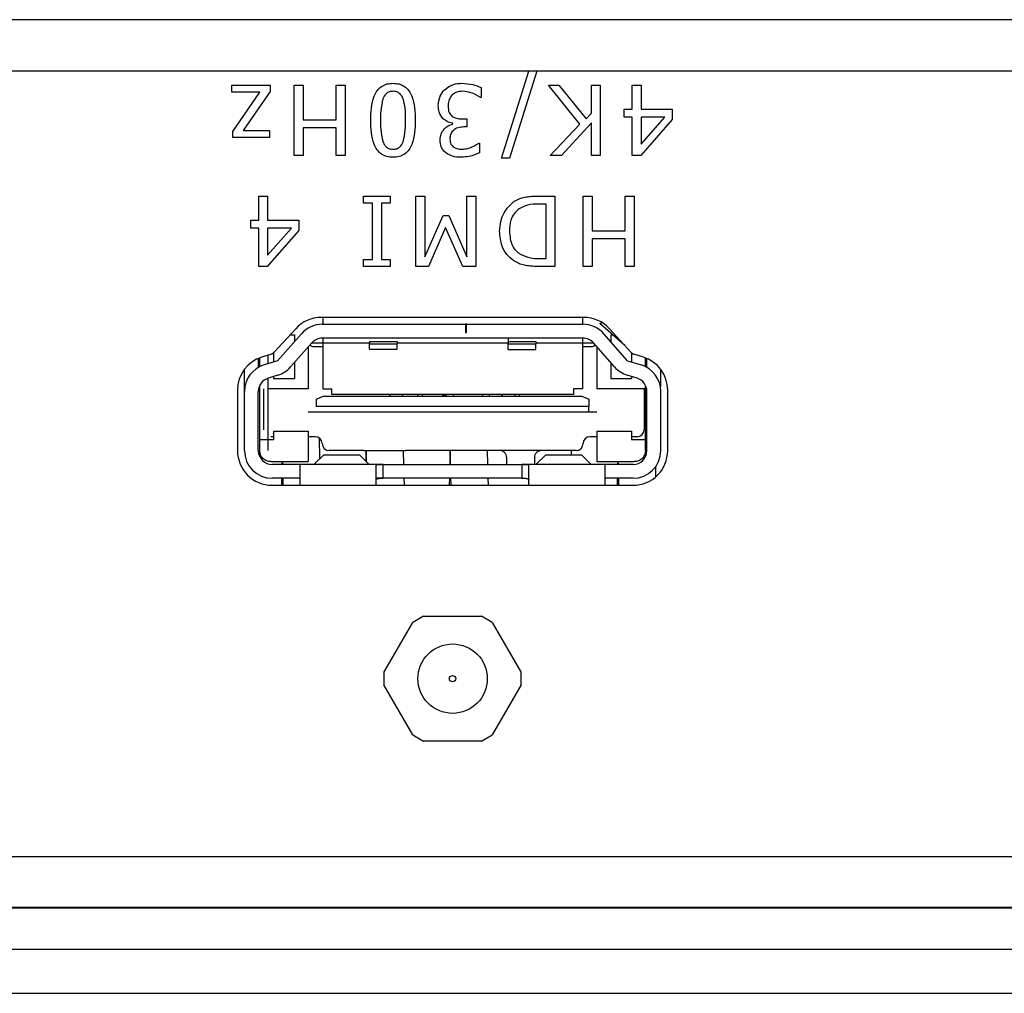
# Paper-space layout 'Sheet2' of a CAD drawing. Header units: millimetres. Extents: x 0 to 844, y -2 to 552.
# Tile 6 of 27: x 168.03 to 171.57, y 65.73 to 69.24. Entities that reach past the tile are written whole.
import ezdxf

# ---------------------------------------------------------------- set-up
doc = ezdxf.new("R2010")
doc.units = ezdxf.units.MM

psp = doc.layouts.new('Sheet2')

# ---------------------------------------------------------------- linework, layer by layer
at = {"color": 7, "linetype": 'Continuous', "lineweight": 25}
for p, q in [((262.477981, 69.241578), (138.30188, 69.241578)), ((262.028968, 69.055591), (138.750893, 69.055591)), ((169.762862, 68.742392), (169.86128, 69.055591)), ((169.889865, 69.055591), (169.791397, 68.742392)), ((168.791874, 69.006037), (168.930128, 69.006037)), ((168.791874, 68.980316), (168.791874, 69.006037)), ((168.930128, 69.006037), (168.930128, 68.98328)), ((169.016134, 69.006037), (169.048286, 69.006037)), ((169.016134, 68.752037), (169.016134, 69.006037)), ((169.048286, 69.006037), (169.048286, 68.880645)), ((169.167248, 69.006037), (169.1994, 69.006037)), ((169.167248, 68.880645), (169.167248, 69.006037)), ((169.1994, 69.006037), (169.1994, 68.752037)), ((169.932463, 69.006037), (169.96994, 69.006037)), ((170.045798, 68.865473), (169.932463, 69.006037)), ((169.96994, 69.006037), (170.067752, 68.883709)), ((170.086792, 68.904558), (170.086792, 69.006037)), ((170.086792, 69.006037), (170.118944, 69.006037)), ((170.118944, 69.006037), (170.118944, 68.752037)), ((170.233887, 68.919227), (170.233887, 69.006037)), ((170.233887, 69.006037), (170.266039, 69.006037)), ((170.266039, 69.006037), (170.266039, 68.919227)), ((168.892651, 68.980316), (168.791874, 68.980316)), ((168.79509, 68.838596), (168.892651, 68.980316)), ((168.930128, 68.98328), (168.832868, 68.842062)), ((169.689716, 68.996844), (169.689716, 68.961024)), ((169.689716, 68.961024), (169.687355, 68.961024)), ((170.067752, 68.883709), (170.086792, 68.904558)), ((170.20495, 68.919227), (170.233887, 68.919227)), ((170.20495, 68.89029), (170.20495, 68.919227)), ((170.266039, 68.919227), (170.378571, 68.919227)), ((170.378571, 68.919227), (170.378571, 68.88185)), ((169.048286, 68.880645), (169.167248, 68.880645)), ((169.587232, 68.865674), (169.587232, 68.868085)), ((169.623855, 68.88386), (169.638273, 68.88386)), ((169.638273, 68.88386), (169.638273, 68.854923)), ((169.938893, 68.752037), (170.045798, 68.865473)), ((170.086792, 68.869994), (169.979535, 68.752037)), ((170.086792, 68.752037), (170.086792, 68.869994)), ((170.233887, 68.89029), (170.20495, 68.89029)), ((170.233887, 68.752037), (170.233887, 68.89029)), ((170.378571, 68.88185), (170.264683, 68.752037)), ((170.266039, 68.89029), (170.266039, 68.792428)), ((170.266039, 68.792428), (170.351895, 68.89029)), ((170.351895, 68.89029), (170.266039, 68.89029)), ((168.79509, 68.816341), (168.79509, 68.838596)), ((168.832868, 68.842062), (168.926912, 68.842062)), ((168.926912, 68.842062), (168.926912, 68.816341)), ((169.048286, 68.851708), (169.048286, 68.752037)), ((169.167248, 68.851708), (169.048286, 68.851708)), ((169.167248, 68.752037), (169.167248, 68.851708)), ((169.638273, 68.854923), (169.627372, 68.854923)), ((168.926912, 68.816341), (168.79509, 68.816341)), ((169.681276, 68.79705), (169.683286, 68.79705)), ((169.683286, 68.79705), (169.683286, 68.761231)), ((169.048286, 68.752037), (169.016134, 68.752037)), ((169.1994, 68.752037), (169.167248, 68.752037)), ((169.791397, 68.742392), (169.762862, 68.742392)), ((169.979535, 68.752037), (169.938893, 68.752037)), ((170.118944, 68.752037), (170.086792, 68.752037)), ((170.264683, 68.752037), (170.233887, 68.752037)), ((168.888317, 68.519227), (168.888317, 68.606037)), ((168.888317, 68.606037), (168.920469, 68.606037)), ((168.920469, 68.606037), (168.920469, 68.519227)), ((169.266102, 68.580316), (169.266102, 68.606037)), ((169.266102, 68.606037), (169.362558, 68.606037)), ((169.298254, 68.580316), (169.266102, 68.580316)), ((169.298254, 68.377759), (169.298254, 68.580316)), ((169.362558, 68.580316), (169.330406, 68.580316)), ((169.330406, 68.580316), (169.330406, 68.377759)), ((169.362558, 68.606037), (169.362558, 68.580316)), ((169.454995, 68.606037), (169.487147, 68.606037)), ((169.454995, 68.352037), (169.454995, 68.606037)), ((169.487147, 68.606037), (169.487147, 68.387002)), ((169.638261, 68.387002), (169.638261, 68.606037)), ((169.638261, 68.606037), (169.670412, 68.606037)), ((169.670412, 68.606037), (169.670412, 68.352037)), ((169.897535, 68.606037), (169.955761, 68.606037)), ((169.923609, 68.5771), (169.897736, 68.5771)), ((169.923609, 68.380974), (169.923609, 68.5771)), ((169.955761, 68.606037), (169.955761, 68.352037)), ((170.057843, 68.606037), (170.089995, 68.606037)), ((170.057843, 68.352037), (170.057843, 68.606037)), ((170.089995, 68.606037), (170.089995, 68.480645)), ((170.208957, 68.480645), (170.208957, 68.606037)), ((170.208957, 68.606037), (170.241109, 68.606037)), ((170.241109, 68.606037), (170.241109, 68.352037)), ((168.859381, 68.519227), (168.888317, 68.519227)), ((168.859381, 68.49029), (168.859381, 68.519227)), ((168.920469, 68.519227), (169.033001, 68.519227)), ((169.033001, 68.519227), (169.033001, 68.48185)), ((169.487147, 68.387002), (169.552807, 68.535303)), ((169.552807, 68.535303), (169.573103, 68.535303)), ((169.573103, 68.535303), (169.638261, 68.387002)), ((168.888317, 68.49029), (168.859381, 68.49029)), ((168.888317, 68.352037), (168.888317, 68.49029)), ((169.033001, 68.48185), (168.919113, 68.352037)), ((168.920469, 68.49029), (168.920469, 68.392428)), ((168.920469, 68.392428), (169.006325, 68.49029)), ((169.006325, 68.49029), (168.920469, 68.49029)), ((169.560945, 68.492852), (169.500158, 68.352037)), ((169.623893, 68.352037), (169.560945, 68.492852)), ((170.089995, 68.480645), (170.208957, 68.480645)), ((170.208957, 68.451708), (170.089995, 68.451708)), ((170.089995, 68.451708), (170.089995, 68.352037)), ((170.208957, 68.352037), (170.208957, 68.451708)), ((169.266102, 68.352037), (169.266102, 68.377759)), ((169.266102, 68.377759), (169.298254, 68.377759)), ((169.330406, 68.377759), (169.362558, 68.377759)), ((169.362558, 68.377759), (169.362558, 68.352037)), ((169.897736, 68.380974), (169.923609, 68.380974)), ((168.919113, 68.352037), (168.888317, 68.352037)), ((169.362558, 68.352037), (169.266102, 68.352037)), ((169.500158, 68.352037), (169.454995, 68.352037)), ((169.670412, 68.352037), (169.623893, 68.352037)), ((169.955761, 68.352037), (169.898189, 68.352037)), ((170.089995, 68.352037), (170.057843, 68.352037)), ((170.241109, 68.352037), (170.208957, 68.352037)), ((170.05983, 68.168291), (169.11383, 68.168291)), ((169.11943, 68.168291), (169.11943, 68.143491)), ((170.05443, 68.168291), (170.05443, 68.143491)), ((169.02167, 68.12774), (168.944196, 68.043192)), ((169.117033, 68.143491), (169.63393, 68.143491)), ((169.63393, 68.143491), (169.63393, 68.113491)), ((169.63693, 68.143491), (169.63393, 68.143491)), ((169.63693, 68.143491), (170.056827, 68.143491)), ((169.63693, 68.113491), (169.63693, 68.143491)), ((170.11693, 68.145991), (170.125272, 68.149792)), ((170.207168, 68.067523), (170.11693, 68.145991)), ((170.229464, 68.043192), (170.15199, 68.12774)), ((168.956226, 68.012126), (169.041962, 68.109554)), ((169.001741, 68.105991), (169.01693, 68.105991)), ((169.01693, 68.105991), (169.01693, 68.081108)), ((170.056827, 68.093491), (169.117033, 68.093491)), ((169.11943, 68.093491), (169.11943, 67.910991)), ((169.28693, 68.08155), (169.38693, 68.08155)), ((169.28693, 68.08155), (169.28693, 68.073416)), ((169.38693, 68.08155), (169.38693, 68.073416)), ((169.63393, 68.113491), (169.63693, 68.113491)), ((169.78693, 68.093491), (169.78693, 68.073325)), ((169.78693, 68.081434), (169.88693, 68.081434)), ((169.88693, 68.081434), (169.88693, 68.073325)), ((170.05443, 68.093491), (170.05443, 67.910991)), ((170.217635, 68.012126), (170.131898, 68.109554)), ((170.15693, 68.105991), (170.16293, 68.105991)), ((170.15693, 68.105991), (170.15693, 68.081108)), ((169.003093, 67.989698), (169.079498, 68.076523)), ((169.06693, 68.062241), (169.06693, 67.910991)), ((169.28693, 68.075991), (169.07903, 68.075991)), ((169.08693, 68.063491), (169.11943, 68.063491)), ((169.28693, 68.073416), (169.38693, 68.073416)), ((169.28693, 68.053491), (169.28693, 68.073416)), ((169.28693, 68.053491), (169.38693, 68.053491)), ((169.78693, 68.075991), (169.38693, 68.075991)), ((169.38693, 68.053491), (169.38693, 68.073416)), ((169.78693, 68.053345), (169.78693, 68.073325)), ((169.78693, 68.073325), (169.88693, 68.073325)), ((169.78693, 68.053345), (169.88693, 68.053345)), ((170.09483, 68.075991), (169.88693, 68.075991)), ((169.88693, 68.053345), (169.88693, 68.073325)), ((170.05443, 68.063491), (170.08693, 68.063491)), ((170.170768, 67.989698), (170.094363, 68.076523)), ((170.10693, 68.062241), (170.10693, 67.910991)), ((168.88693, 68.020899), (168.88693, 67.988165)), ((168.89193, 67.989112), (168.89193, 68.021456)), ((168.933282, 68.036239), (168.899242, 68.025506)), ((168.956226, 68.012126), (168.907522, 67.99714)), ((168.92193, 68.001574), (168.92193, 68.032659)), ((168.94193, 68.041011), (168.94193, 68.007728)), ((170.217635, 68.012126), (170.266339, 67.99714)), ((170.23193, 68.040844), (170.23193, 68.007728)), ((170.274418, 68.025506), (170.240378, 68.036239)), ((170.28193, 67.988646), (170.28193, 68.022862)), ((170.28693, 67.988165), (170.28693, 68.020812)), ((168.83693, 67.901562), (168.83693, 67.981424)), ((168.88693, 67.995991), (168.89193, 67.995991)), ((169.01693, 68.005423), (169.01693, 67.947991)), ((170.15693, 68.005423), (170.15693, 67.947991)), ((170.28193, 67.995991), (170.28693, 67.995991)), ((170.33693, 67.919063), (170.33693, 67.981158)), ((168.92193, 67.688491), (168.92193, 67.949259)), ((168.95743, 67.960183), (168.922226, 67.949351)), ((168.94193, 67.955414), (168.94193, 67.947991)), ((168.94193, 67.947991), (169.01693, 67.947991)), ((170.15693, 67.947991), (170.23193, 67.947991)), ((170.251634, 67.949351), (170.21643, 67.960183)), ((170.23193, 67.955414), (170.23193, 67.947991)), ((168.81183, 67.906291), (168.81183, 67.688291)), ((168.89193, 67.910991), (168.887827, 67.910991)), ((168.89193, 67.688491), (168.89193, 67.922652)), ((168.90693, 67.763491), (168.90693, 67.910991)), ((169.06693, 67.910991), (168.92193, 67.910991)), ((169.11943, 67.910991), (169.15143, 67.910991)), ((169.15143, 67.890991), (169.15143, 67.910991)), ((170.05443, 67.910991), (170.02243, 67.910991)), ((170.02243, 67.910991), (170.02243, 67.890991)), ((170.286033, 67.910991), (170.10693, 67.910991)), ((170.27693, 67.910991), (170.27693, 67.763491)), ((170.28193, 67.688491), (170.28193, 67.922581)), ((170.36183, 67.688291), (170.36183, 67.906291)), ((168.83693, 67.688491), (168.83693, 67.901562)), ((168.88693, 67.688491), (168.88693, 67.901562)), ((169.09612, 67.874313), (169.121035, 67.884991)), ((169.09612, 67.846991), (169.09612, 67.874313)), ((169.121035, 67.884991), (170.052825, 67.884991)), ((170.02243, 67.890991), (169.15143, 67.890991)), ((169.359522, 67.890991), (169.362413, 67.884991)), ((169.405237, 67.884991), (169.408128, 67.890991)), ((169.46087, 67.890991), (169.462763, 67.884304)), ((169.479095, 67.886228), (169.477409, 67.890991)), ((169.566199, 67.886228), (169.549867, 67.886228)), ((169.588804, 67.890991), (169.590697, 67.884304)), ((169.694133, 67.884304), (169.696025, 67.890991)), ((169.718631, 67.890991), (169.718631, 67.884991)), ((169.76245, 67.884991), (169.767757, 67.890991)), ((169.811178, 67.890991), (169.811178, 67.884991)), ((169.82751, 67.884991), (169.82751, 67.890991)), ((170.052825, 67.884991), (170.07774, 67.874313)), ((170.07774, 67.874313), (170.07774, 67.846991)), ((170.28693, 67.688491), (170.28693, 67.901562)), ((170.33693, 67.688491), (170.33693, 67.901562)), ((170.07774, 67.846991), (169.09612, 67.846991)), ((169.088399, 67.826991), (169.06693, 67.826991)), ((169.09262, 67.826991), (169.088399, 67.826991)), ((169.09612, 67.826991), (169.09262, 67.826991)), ((170.07774, 67.826991), (169.09612, 67.826991)), ((170.10693, 67.826991), (170.07774, 67.826991)), ((170.28693, 67.784085), (170.27693, 67.784085)), ((168.89193, 67.728491), (168.94193, 67.728491)), ((168.94193, 67.738491), (168.93193, 67.738491)), ((168.94193, 67.757991), (168.94193, 67.728491)), ((168.94193, 67.757991), (169.06693, 67.757991)), ((169.06693, 67.757991), (169.06693, 67.648491)), ((169.09193, 67.738491), (169.06693, 67.738491)), ((169.10874, 67.65957), (169.106914, 67.733503)), ((170.10693, 67.738491), (170.08193, 67.738491)), ((170.10693, 67.757991), (170.10693, 67.648491)), ((170.10693, 67.757991), (170.23193, 67.757991)), ((170.23193, 67.757991), (170.23193, 67.728491)), ((170.25193, 67.738491), (170.23193, 67.738491)), ((170.23193, 67.728491), (170.28193, 67.728491)), ((169.087083, 67.638491), (169.12245, 67.672915)), ((169.12245, 67.672915), (169.25141, 67.672915)), ((169.266931, 67.688491), (169.14193, 67.688491)), ((169.286777, 67.638491), (169.25141, 67.672915)), ((169.266932, 67.688491), (169.266931, 67.688491)), ((169.266932, 67.688491), (169.416929, 67.688491)), ((169.275502, 67.688491), (169.274561, 67.650381)), ((169.277012, 67.647996), (169.276012, 67.688491)), ((169.411597, 67.638491), (169.410362, 67.688491)), ((169.756931, 67.688491), (169.416929, 67.688491)), ((169.416929, 67.688491), (169.416929, 67.688491)), ((169.577839, 67.688491), (169.576604, 67.638491)), ((169.579583, 67.638491), (169.578349, 67.688491)), ((169.713934, 67.638491), (169.712699, 67.688491)), ((169.756932, 67.688491), (169.756931, 67.688491)), ((169.906929, 67.688491), (169.756932, 67.688491)), ((169.78193, 67.638732), (169.78193, 67.663491)), ((169.88193, 67.663491), (169.88193, 67.638491)), ((169.887083, 67.638491), (169.92245, 67.672915)), ((170.03193, 67.688491), (169.906929, 67.688491)), ((169.92245, 67.672915), (170.05141, 67.672915)), ((170.01542, 67.672915), (170.015036, 67.688491)), ((170.086777, 67.638491), (170.05141, 67.672915)), ((168.93193, 67.648491), (169.06693, 67.648491)), ((169.03693, 67.638491), (168.93693, 67.638491)), ((168.972178, 67.648491), (168.971931, 67.638491)), ((168.97491, 67.638491), (168.974663, 67.648491)), ((169.336929, 67.638491), (169.03693, 67.638491)), ((169.03693, 67.638491), (169.03693, 67.588491)), ((169.31193, 67.563491), (169.31193, 67.635316)), ((169.336929, 67.638491), (169.836932, 67.638491)), ((169.336929, 67.588491), (169.336929, 67.638491)), ((170.13693, 67.638491), (169.836932, 67.638491)), ((169.836932, 67.638491), (169.836932, 67.588491)), ((169.86193, 67.563491), (169.86193, 67.635316)), ((170.10693, 67.648491), (170.24193, 67.648491)), ((170.13693, 67.588491), (170.13693, 67.638491)), ((170.23693, 67.638491), (170.13693, 67.638491)), ((170.181525, 67.648491), (170.181278, 67.638491)), ((170.184257, 67.638491), (170.18401, 67.648491)), ((170.319688, 67.594699), (170.318791, 67.631055)), ((169.03693, 67.588491), (168.93693, 67.588491)), ((168.970696, 67.588491), (168.970074, 67.563291)), ((168.976767, 67.563291), (168.976145, 67.588491)), ((169.03693, 67.588491), (169.03693, 67.563291)), ((169.336929, 67.588491), (169.31193, 67.588491)), ((169.836932, 67.588491), (169.336929, 67.588491)), ((169.413454, 67.563291), (169.412832, 67.588491)), ((169.57537, 67.588491), (169.574748, 67.563291)), ((169.58144, 67.563291), (169.580818, 67.588491)), ((169.71579, 67.563291), (169.715168, 67.588491)), ((170.13693, 67.563291), (170.13693, 67.588491)), ((170.23693, 67.588491), (170.13693, 67.588491)), ((170.180043, 67.588491), (170.179421, 67.563291)), ((170.186114, 67.563291), (170.185491, 67.588491)), ((168.93683, 67.563291), (170.23683, 67.563291)), ((169.482326, 67.091291), (169.444226, 67.069294)), ((169.482326, 67.091291), (169.691334, 67.091291)), ((169.729434, 67.069294), (169.691334, 67.091291)), ((169.339723, 66.888288), (169.444226, 67.069294)), ((169.729434, 67.069294), (169.833938, 66.888288)), ((169.339723, 66.888288), (169.339723, 66.844294)), ((169.833938, 66.844294), (169.833938, 66.888288)), ((169.444226, 66.663288), (169.339723, 66.844294)), ((169.833938, 66.844294), (169.729434, 66.663288)), ((169.444226, 66.663288), (169.482326, 66.641291)), ((169.691334, 66.641291), (169.729434, 66.663288)), ((169.691334, 66.641291), (169.482326, 66.641291)), ((164.963022, 66.042815), (185.213022, 66.042815)), ((164.963022, 66.040275), (185.213022, 66.040275)), ((164.963022, 65.890923), (185.213022, 65.890923)), ((163.33243, 65.732143), (184.27243, 65.732143))]:
    psp.add_line(p, q, dxfattribs=at)
at = {"color": 8, "linetype": 'Continuous', "lineweight": 25}
psp.add_line((159.63493, 66.225187), (185.213022, 66.225187), dxfattribs=at)
at = {"color": 7, "linetype": 'Continuous', "lineweight": 25, "flags": 128}
psp.add_lwpolyline([(170.27693, 67.841679), (170.280707, 67.840889), (170.28693, 67.838471)], dxfattribs=at)
at = {"color": 7, "linetype": 'Continuous', "lineweight": 25}
for radius in [0.125, 0.011496]:
    psp.add_circle((169.58683, 66.866291), radius, dxfattribs=at)
for centre, radius, start, end in [((169.11383, 68.043291), 0.125, 90, 137.5), ((170.05983, 68.043291), 0.125, 42.5, 90), ((169.117033, 68.043491), 0.1, 90, 138.652223), ((170.056827, 68.043491), 0.1, 41.347777, 90), ((169.117033, 68.043491), 0.05, 90, 138.652223), ((170.056827, 68.043491), 0.05, 41.347777, 90), ((169.08693, 68.083491), 0.02, 225.855286, 270), ((170.08693, 68.083491), 0.02, 270, 314.144714), ((168.93683, 67.906291), 0.125, 107.5, 180), ((168.925764, 68.060081), 0.025, 287.5, 317.5), ((170.247896, 68.060081), 0.025, 222.5, 252.5), ((170.23683, 67.906291), 0.125, 0, 72.5), ((168.93693, 67.901562), 0.1, 107.102729, 180), ((168.928021, 68.055761), 0.1, 287.102729, 318.652223), ((170.245839, 68.055761), 0.1, 221.347777, 252.897271), ((170.23693, 67.901562), 0.1, 0, 72.897271), ((168.93693, 67.901562), 0.05, 107.102729, 180), ((170.23693, 67.901562), 0.05, 360, 72.897271), ((170.25193, 67.763491), 0.025, 270, 0), ((169.09193, 67.713491), 0.025, 0, 90), ((170.08193, 67.713491), 0.025, 90, 180), ((169.14193, 67.713491), 0.025, 180, 270), ((170.03193, 67.713491), 0.025, 270, 0), ((168.93683, 67.688291), 0.125, 180, 270), ((168.93693, 67.688491), 0.1, 180, 270), ((168.93693, 67.688491), 0.05, 180, 270), ((170.23683, 67.688291), 0.125, 270, 0), ((170.23693, 67.688491), 0.1, 270, 0), ((170.23693, 67.688491), 0.05, 270, 0)]:
    psp.add_arc(centre, radius, start, end, dxfattribs=at)
for points, knots in [([(169.291836, 68.878886), (169.292654, 68.908773), (169.293677, 68.946155), (169.313845, 68.985816), (169.329591, 69.001735), (169.350117, 69.011163), (169.364844, 69.012032), (169.372216, 69.012467)], [0, 0, 0, 0, 0.49947158, 0.62472718, 0.74974941, 0.87474126, 1, 1, 1, 1]), ([(169.372216, 69.012467), (169.379569, 69.012027), (169.39426, 69.011146), (169.414787, 69.001829), (169.430467, 68.985879), (169.450398, 68.946226), (169.451619, 68.908971), (169.452596, 68.879188)], [0, 0, 0, 0, 0.125256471, 0.250268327, 0.375296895, 0.500595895, 1, 1, 1, 1]), ([(169.557893, 68.988856), (169.568274, 68.996741), (169.586875, 69.010869), (169.610048, 69.011978), (169.620288, 69.012467)], [0, 0, 0, 0, 0.55808646, 1, 1, 1, 1]), ([(169.620288, 69.012467), (169.633727, 69.011575), (169.657733, 69.009981), (169.679941, 69.000859), (169.689716, 68.996844)], [0, 0, 0, 0, 0.55983599, 1, 1, 1, 1]), ([(169.372216, 68.983531), (169.36767, 68.983214), (169.358595, 68.982581), (169.344036, 68.973952), (169.339013, 68.963214), (169.335945, 68.956654)], [0, 0, 0, 0, 0.280864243, 0.560625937, 1, 1, 1, 1]), ([(169.408839, 68.956101), (169.407008, 68.960333), (169.403351, 68.968786), (169.394192, 68.978254), (169.383078, 68.982962), (169.375839, 68.983341), (169.372216, 68.983531)], [0, 0, 0, 0, 0.28023363, 0.55979237, 0.77965897, 1, 1, 1, 1]), ([(169.535387, 68.931535), (169.536545, 68.9435), (169.538615, 68.964889), (169.551997, 68.981525), (169.557893, 68.988856)], [0, 0, 0, 0, 0.55936833, 1, 1, 1, 1]), ([(169.58467, 68.969314), (169.579917, 68.962655), (169.57141, 68.950736), (169.570955, 68.936195), (169.570754, 68.929777)], [0, 0, 0, 0, 0.55864312, 1, 1, 1, 1]), ([(169.6228, 68.983531), (169.614816, 68.982997), (169.600582, 68.982046), (169.589525, 68.973198), (169.58467, 68.969314)], [0, 0, 0, 0, 0.5609597, 1, 1, 1, 1]), ([(169.687355, 68.961024), (169.676168, 68.96787), (169.656198, 68.980088), (169.633001, 68.982479), (169.6228, 68.983531)], [0, 0, 0, 0, 0.56021571, 1, 1, 1, 1]), ([(169.335945, 68.956654), (169.33278, 68.942316), (169.327122, 68.916678), (169.327179, 68.890448), (169.327204, 68.878886)], [0, 0, 0, 0, 0.55922068, 1, 1, 1, 1]), ([(169.417229, 68.879188), (169.417438, 68.893775), (169.41781, 68.919792), (169.411577, 68.945019), (169.408839, 68.956101)], [0, 0, 0, 0, 0.56068327, 1, 1, 1, 1]), ([(169.553121, 68.884513), (169.547134, 68.892323), (169.536408, 68.906315), (169.5357, 68.923806), (169.535387, 68.931535)], [0, 0, 0, 0, 0.55815427, 1, 1, 1, 1]), ([(169.570754, 68.929777), (169.57109, 68.921775), (169.571687, 68.907512), (169.581547, 68.897394), (169.585876, 68.892953)], [0, 0, 0, 0, 0.56103555, 1, 1, 1, 1]), ([(169.372216, 68.745607), (169.364867, 68.746043), (169.350185, 68.746915), (169.329722, 68.756347), (169.314127, 68.77233), (169.294117, 68.811892), (169.29285, 68.849123), (169.291836, 68.878886)], [0, 0, 0, 0, 0.12525322, 0.25024302, 0.37527486, 0.50058898, 1, 1, 1, 1]), ([(169.327204, 68.878886), (169.327126, 68.864139), (169.326988, 68.83783), (169.333315, 68.812326), (169.336096, 68.801119)], [0, 0, 0, 0, 0.56056421, 1, 1, 1, 1]), ([(169.452596, 68.879188), (169.451792, 68.849295), (169.450786, 68.811903), (169.430655, 68.772201), (169.414865, 68.756304), (169.394318, 68.746927), (169.379589, 68.746047), (169.372216, 68.745607)], [0, 0, 0, 0, 0.49947186, 0.624763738, 0.749761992, 0.874747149, 1, 1, 1, 1]), ([(169.408638, 68.80142), (169.411757, 68.815761), (169.417334, 68.841407), (169.417261, 68.867628), (169.417229, 68.879188)], [0, 0, 0, 0, 0.55915225, 1, 1, 1, 1]), ([(169.541817, 68.807801), (169.542561, 68.815228), (169.54405, 68.830086), (169.556007, 68.847565), (169.570577, 68.860152), (169.581682, 68.863834), (169.587232, 68.865674)], [0, 0, 0, 0, 0.27968418, 0.55947067, 0.77982261, 1, 1, 1, 1]), ([(169.587232, 68.868085), (169.580192, 68.869826), (169.567629, 68.872933), (169.557551, 68.880977), (169.553121, 68.884513)], [0, 0, 0, 0, 0.56036913, 1, 1, 1, 1]), ([(169.585876, 68.892953), (169.592607, 68.889776), (169.604676, 68.88408), (169.617974, 68.883927), (169.623855, 68.88386)], [0, 0, 0, 0, 0.55773776, 1, 1, 1, 1]), ([(169.627372, 68.854923), (169.620314, 68.85443), (169.60623, 68.853446), (169.588403, 68.843515), (169.578325, 68.827656), (169.577565, 68.816536), (169.577185, 68.810966)], [0, 0, 0, 0, 0.28065322, 0.56009656, 0.77961884, 1, 1, 1, 1]), ([(169.336096, 68.801119), (169.337921, 68.796988), (169.341568, 68.788737), (169.350687, 68.779618), (169.361584, 68.775084), (169.368671, 68.774724), (169.372216, 68.774543)], [0, 0, 0, 0, 0.28025493, 0.55975154, 0.7797472, 1, 1, 1, 1]), ([(169.372216, 68.774543), (169.37677, 68.774862), (169.385863, 68.775497), (169.400398, 68.78419), (169.405514, 68.794887), (169.408638, 68.80142)], [0, 0, 0, 0, 0.28078234, 0.56068705, 1, 1, 1, 1]), ([(169.564374, 68.760176), (169.560483, 68.763517), (169.552703, 68.770197), (169.543548, 68.78652), (169.542473, 68.799732), (169.541817, 68.807801)], [0, 0, 0, 0, 0.2804056, 0.56058697, 1, 1, 1, 1]), ([(169.577185, 68.810966), (169.57779, 68.804773), (169.578871, 68.793703), (169.586767, 68.786018), (169.590246, 68.782632)], [0, 0, 0, 0, 0.55941528, 1, 1, 1, 1]), ([(169.65661, 68.782682), (169.661422, 68.785009), (169.670018, 68.789165), (169.677836, 68.79464), (169.681276, 68.79705)], [0, 0, 0, 0, 0.55982882, 1, 1, 1, 1]), ([(169.617374, 68.745607), (169.606778, 68.745979), (169.587868, 68.746644), (169.571548, 68.756044), (169.564374, 68.760176)], [0, 0, 0, 0, 0.56038945, 1, 1, 1, 1]), ([(169.590246, 68.782632), (169.59561, 68.779864), (169.605218, 68.774907), (169.615984, 68.774655), (169.62074, 68.774543)], [0, 0, 0, 0, 0.55823836, 1, 1, 1, 1]), ([(169.683286, 68.761231), (169.67141, 68.756426), (169.650195, 68.747844), (169.627407, 68.746291), (169.617374, 68.745607)], [0, 0, 0, 0, 0.55975634, 1, 1, 1, 1]), ([(169.62074, 68.774543), (169.62765, 68.775141), (169.639999, 68.776209), (169.65153, 68.780702), (169.65661, 68.782682)], [0, 0, 0, 0, 0.55950669, 1, 1, 1, 1]), ([(169.756419, 68.479288), (169.758964, 68.502858), (169.76351, 68.544952), (169.794413, 68.573276), (169.808012, 68.585741)], [0, 0, 0, 0, 0.55991896, 1, 1, 1, 1]), ([(169.808012, 68.585741), (169.817314, 68.59087), (169.832643, 68.599323), (169.856612, 68.603933), (169.877019, 68.605815), (169.890696, 68.605963), (169.897535, 68.606037)], [0, 0, 0, 0, 0.33956248, 0.55957321, 0.77976776, 1, 1, 1, 1]), ([(169.897736, 68.5771), (169.883758, 68.576985), (169.858836, 68.576779), (169.836855, 68.565273), (169.827203, 68.560221)], [0, 0, 0, 0, 0.56091153, 1, 1, 1, 1]), ([(169.827203, 68.560221), (169.820531, 68.554637), (169.807185, 68.543469), (169.793771, 68.514684), (169.792539, 68.492404), (169.791786, 68.478786)], [0, 0, 0, 0, 0.27992712, 0.55989828, 1, 1, 1, 1]), ([(169.807711, 68.372182), (169.798668, 68.379457), (169.780577, 68.39401), (169.76008, 68.431168), (169.757807, 68.461043), (169.756419, 68.479288)], [0, 0, 0, 0, 0.2800892, 0.56033119, 1, 1, 1, 1]), ([(169.791786, 68.478786), (169.79329, 68.460787), (169.795388, 68.435675), (169.813356, 68.408629), (169.824765, 68.40044), (169.830469, 68.396346)], [0, 0, 0, 0, 0.55856049, 0.77929396, 1, 1, 1, 1]), ([(169.898189, 68.352037), (169.887522, 68.35222), (169.869956, 68.352522), (169.845719, 68.356041), (169.825768, 68.362022), (169.813729, 68.368796), (169.807711, 68.372182)], [0, 0, 0, 0, 0.34015086, 0.5601798, 0.78015079, 1, 1, 1, 1]), ([(169.830469, 68.396346), (169.842458, 68.390931), (169.863916, 68.381238), (169.887382, 68.381055), (169.897736, 68.380974)], [0, 0, 0, 0, 0.55873296, 1, 1, 1, 1]), ([(168.93193, 67.648491), (168.9269, 67.649028), (168.919164, 67.649853), (168.909839, 67.654822), (168.903491, 67.659963), (168.898295, 67.666345), (168.893301, 67.675663), (168.892468, 67.683461), (168.89193, 67.688491)], [0, 0, 0, 0, 0.23944356, 0.36822018, 0.49999865, 0.62877661, 0.76055644, 1, 1, 1, 1]), ([(169.78193, 67.663491), (169.781603, 67.666737), (169.780953, 67.67319), (169.775108, 67.681467), (169.766854, 67.687342), (169.760245, 67.688108), (169.756932, 67.688491)], [0, 0, 0, 0, 0.25116545, 0.4993905, 0.74907549, 1, 1, 1, 1]), ([(169.906929, 67.688491), (169.90362, 67.688109), (169.897017, 67.687345), (169.888763, 67.681478), (169.882909, 67.673201), (169.882258, 67.666741), (169.88193, 67.663491)], [0, 0, 0, 0, 0.25059761, 0.50011384, 0.74855907, 1, 1, 1, 1]), ([(170.28193, 67.688491), (170.281393, 67.683461), (170.280568, 67.675725), (170.2756, 67.6664), (170.270458, 67.660052), (170.264076, 67.654856), (170.254758, 67.649862), (170.24696, 67.649029), (170.24193, 67.648491)], [0, 0, 0, 0, 0.23944356, 0.36822018, 0.49999865, 0.62877661, 0.76055644, 1, 1, 1, 1]), ([(169.31193, 67.635316), (169.312256, 67.636048), (169.312904, 67.637505), (169.318768, 67.638319), (169.326958, 67.638508), (169.333597, 67.638497), (169.336929, 67.638491)], [0, 0, 0, 0, 0.250985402, 0.499032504, 0.748607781, 1, 1, 1, 1]), ([(169.836932, 67.638491), (169.84026, 67.638497), (169.846892, 67.638508), (169.855082, 67.63832), (169.860955, 67.637507), (169.861604, 67.636049), (169.86193, 67.635316)], [0, 0, 0, 0, 0.25111924, 0.50046582, 0.74873612, 1, 1, 1, 1]), ([(169.31193, 67.581792), (169.312134, 67.583067), (169.312542, 67.585619), (169.316242, 67.587574), (169.321972, 67.588372), (169.329101, 67.588499), (169.334351, 67.588494), (169.336929, 67.588491)], [0, 0, 0, 0, 0.206860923, 0.414388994, 0.609693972, 0.808303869, 1, 1, 1, 1]), ([(169.836932, 67.588491), (169.839736, 67.588495), (169.845345, 67.588502), (169.852799, 67.58833), (169.858321, 67.587361), (169.861455, 67.585259), (169.861777, 67.58291), (169.86193, 67.581792)], [0, 0, 0, 0, 0.20832583, 0.4167117, 0.62281173, 0.82053351, 1, 1, 1, 1])]:
    psp.add_open_spline(points, degree=3, knots=knots, dxfattribs=at)
psp.add_open_spline([(170.07774, 67.826991), (170.07774, 67.827292), (170.07774, 67.827893), (170.07774, 67.832518), (170.07774, 67.839129), (170.07774, 67.84437), (170.07774, 67.846991)], degree=3, dxfattribs=at)

doc.saveas('drawing.dxf')
